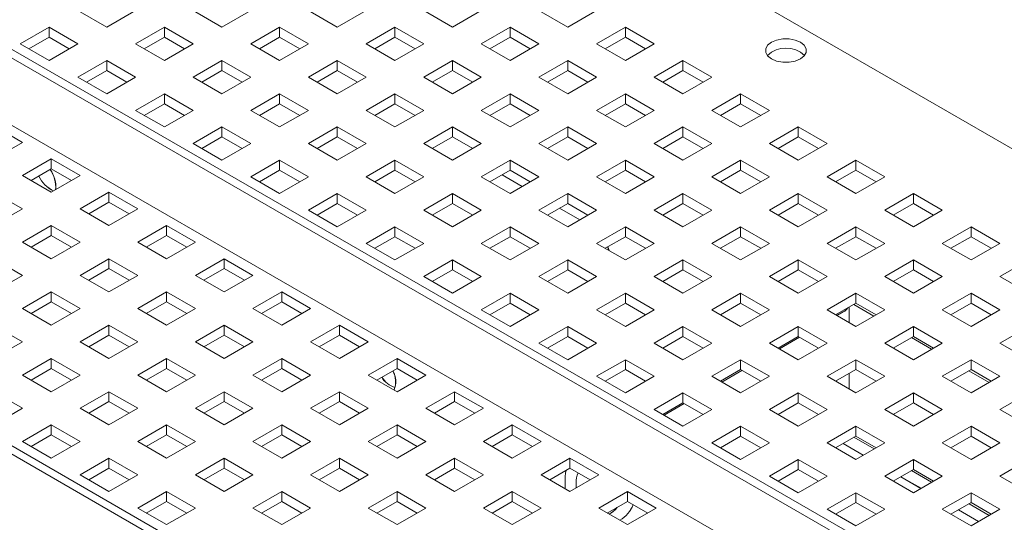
# Model space of a CAD drawing. Header units: inches. Extents: x 0 to 109, y 0 to 85.
# Tile 56 of 60: x 84.96 to 89.79, y 34.99 to 37.46. Entities that reach past the tile are written whole.
import ezdxf

# ---------------------------------------------------------------- set-up
doc = ezdxf.new("R2010")
doc.units = ezdxf.units.IN
doc.header["$MEASUREMENT"] = 0

msp = doc.modelspace()

# ---------------------------------------------------------------- linework, layer by layer
at = {"color": 7, "linetype": 'Continuous', "lineweight": 15, "ltscale": 5}
for p, q in [((82.7774, 40.8974), (94.9435, 33.8741)), ((92.5791, 32.8498), (80.9119, 39.5852)), ((80.9927, 39.5797), (92.66, 32.8443)), ((92.3378, 32.6583), (80.6705, 39.3937)), ((80.6705, 39.3936), (92.3378, 32.6582)), ((90.8934, 31.8766), (79.2261, 38.612)), ((79.307, 38.6065), (90.9742, 31.8711)), ((85.2475, 37.5023), (85.3889, 37.4207)), ((85.3889, 37.4207), (85.5303, 37.5023)), ((85.8132, 37.5023), (85.9546, 37.4207)), ((85.9546, 37.4207), (86.096, 37.5023)), ((86.3789, 37.5023), (86.5203, 37.4207)), ((86.5203, 37.4207), (86.6617, 37.5023)), ((86.9446, 37.5023), (87.086, 37.4207)), ((87.086, 37.4207), (87.2274, 37.5023)), ((87.5102, 37.5023), (87.6517, 37.4207)), ((87.6517, 37.4207), (87.7931, 37.5023)), ((85.1061, 37.4207), (84.9647, 37.339)), ((85.2475, 37.339), (85.1061, 37.4207)), ((85.1061, 37.3718), (85.1061, 37.4207)), ((85.6718, 37.4207), (85.5303, 37.339)), ((85.8132, 37.339), (85.6718, 37.4207)), ((85.6718, 37.3718), (85.6718, 37.4207)), ((86.2374, 37.4207), (86.096, 37.339)), ((86.3789, 37.339), (86.2374, 37.4207)), ((86.2374, 37.3718), (86.2374, 37.4207)), ((86.8031, 37.4207), (86.6617, 37.339)), ((86.9446, 37.339), (86.8031, 37.4207)), ((86.8031, 37.3718), (86.8031, 37.4207)), ((87.3688, 37.4207), (87.2274, 37.339)), ((87.5102, 37.339), (87.3688, 37.4207)), ((87.3688, 37.3718), (87.3688, 37.4207)), ((87.9345, 37.4207), (87.7931, 37.339)), ((88.0759, 37.339), (87.9345, 37.4207)), ((87.9345, 37.3718), (87.9345, 37.4207)), ((85.0069, 37.3146), (85.1061, 37.3718)), ((85.1061, 37.3718), (85.2052, 37.3146)), ((85.5726, 37.3146), (85.6718, 37.3718)), ((85.6718, 37.3718), (85.7709, 37.3146)), ((86.1383, 37.3146), (86.2374, 37.3718)), ((86.2374, 37.3718), (86.3366, 37.3146)), ((86.704, 37.3146), (86.8031, 37.3718)), ((86.8031, 37.3718), (86.9023, 37.3146)), ((87.2697, 37.3146), (87.3688, 37.3718)), ((87.3688, 37.3718), (87.4679, 37.3146)), ((87.8354, 37.3146), (87.9345, 37.3718)), ((87.9345, 37.3718), (88.0336, 37.3146)), ((84.9647, 37.339), (85.1061, 37.2574)), ((85.1061, 37.2574), (85.2475, 37.339)), ((85.5303, 37.339), (85.6718, 37.2574)), ((85.6718, 37.2574), (85.8132, 37.339)), ((86.096, 37.339), (86.2374, 37.2574)), ((86.2374, 37.2574), (86.3789, 37.339)), ((86.6617, 37.339), (86.8031, 37.2574)), ((86.8031, 37.2574), (86.9446, 37.339)), ((87.2274, 37.339), (87.3688, 37.2574)), ((87.3688, 37.2574), (87.5102, 37.339)), ((87.7931, 37.339), (87.9345, 37.2574)), ((87.9345, 37.2574), (88.0759, 37.339)), ((85.3889, 37.2574), (85.2475, 37.1757)), ((85.5303, 37.1757), (85.3889, 37.2574)), ((85.3889, 37.2086), (85.3889, 37.2574)), ((85.9546, 37.2574), (85.8132, 37.1757)), ((86.096, 37.1757), (85.9546, 37.2574)), ((85.9546, 37.2086), (85.9546, 37.2574)), ((86.5203, 37.2574), (86.3789, 37.1757)), ((86.6617, 37.1757), (86.5203, 37.2574)), ((86.5203, 37.2086), (86.5203, 37.2574)), ((87.086, 37.2574), (86.9446, 37.1757)), ((87.2274, 37.1757), (87.086, 37.2574)), ((87.086, 37.2086), (87.086, 37.2574)), ((87.6517, 37.2574), (87.5102, 37.1757)), ((87.7931, 37.1757), (87.6517, 37.2574)), ((87.6517, 37.2086), (87.6517, 37.2574)), ((88.2173, 37.2574), (88.0759, 37.1757)), ((88.3588, 37.1757), (88.2173, 37.2574)), ((88.2173, 37.2086), (88.2173, 37.2574)), ((85.2475, 37.1757), (85.3889, 37.0941)), ((85.2898, 37.1513), (85.3889, 37.2086)), ((85.3889, 37.2086), (85.488, 37.1513)), ((85.3889, 37.0941), (85.5303, 37.1757)), ((85.8132, 37.1757), (85.9546, 37.0941)), ((85.8555, 37.1513), (85.9546, 37.2086)), ((85.9546, 37.2086), (86.0537, 37.1513)), ((85.9546, 37.0941), (86.096, 37.1757)), ((86.3789, 37.1757), (86.5203, 37.0941)), ((86.4212, 37.1513), (86.5203, 37.2086)), ((86.5203, 37.2086), (86.6194, 37.1513)), ((86.5203, 37.0941), (86.6617, 37.1757)), ((86.9446, 37.1757), (87.086, 37.0941)), ((86.9868, 37.1513), (87.086, 37.2086)), ((87.086, 37.2086), (87.1851, 37.1513)), ((87.086, 37.0941), (87.2274, 37.1757)), ((87.5102, 37.1757), (87.6517, 37.0941)), ((87.5525, 37.1513), (87.6517, 37.2086)), ((87.6517, 37.2086), (87.7508, 37.1513)), ((87.6517, 37.0941), (87.7931, 37.1757)), ((88.0759, 37.1757), (88.2173, 37.0941)), ((88.1182, 37.1513), (88.2173, 37.2086)), ((88.2173, 37.2086), (88.3165, 37.1513)), ((88.2173, 37.0941), (88.3588, 37.1757)), ((85.6718, 37.0941), (85.5303, 37.0125)), ((85.8132, 37.0125), (85.6718, 37.0941)), ((85.6718, 37.0453), (85.6718, 37.0941)), ((86.2374, 37.0941), (86.096, 37.0125)), ((86.3789, 37.0125), (86.2374, 37.0941)), ((86.2374, 37.0453), (86.2374, 37.0941)), ((86.8031, 37.0941), (86.6617, 37.0125)), ((86.9446, 37.0125), (86.8031, 37.0941)), ((86.8031, 37.0453), (86.8031, 37.0941)), ((87.3688, 37.0941), (87.2274, 37.0125)), ((87.5102, 37.0125), (87.3688, 37.0941)), ((87.3688, 37.0453), (87.3688, 37.0941)), ((87.9345, 37.0941), (87.7931, 37.0125)), ((88.0759, 37.0125), (87.9345, 37.0941)), ((87.9345, 37.0453), (87.9345, 37.0941)), ((88.5002, 37.0941), (88.3588, 37.0125)), ((88.6416, 37.0125), (88.5002, 37.0941)), ((88.5002, 37.0453), (88.5002, 37.0941)), ((85.5726, 36.988), (85.6718, 37.0453)), ((85.6718, 37.0453), (85.7709, 36.988)), ((86.1383, 36.988), (86.2374, 37.0453)), ((86.2374, 37.0453), (86.3366, 36.988)), ((86.704, 36.988), (86.8031, 37.0453)), ((86.8031, 37.0453), (86.9023, 36.988)), ((87.2697, 36.988), (87.3688, 37.0453)), ((87.3688, 37.0453), (87.4679, 36.988)), ((87.8354, 36.988), (87.9345, 37.0453)), ((87.9345, 37.0453), (88.0336, 36.988)), ((88.4011, 36.988), (88.5002, 37.0453)), ((88.5002, 37.0453), (88.5993, 36.988)), ((85.5303, 37.0125), (85.6718, 36.9308)), ((85.6718, 36.9308), (85.8132, 37.0125)), ((86.096, 37.0125), (86.2374, 36.9308)), ((86.2374, 36.9308), (86.3789, 37.0125)), ((86.6617, 37.0125), (86.8031, 36.9308)), ((86.8031, 36.9308), (86.9446, 37.0125)), ((87.2274, 37.0125), (87.3688, 36.9308)), ((87.3688, 36.9308), (87.5102, 37.0125)), ((87.7931, 37.0125), (87.9345, 36.9308)), ((87.9345, 36.9308), (88.0759, 37.0125)), ((88.3588, 37.0125), (88.5002, 36.9308)), ((88.5002, 36.9308), (88.6416, 37.0125)), ((84.8338, 36.9369), (84.9753, 36.8553)), ((85.9546, 36.9308), (85.8132, 36.8492)), ((86.096, 36.8492), (85.9546, 36.9308)), ((85.9546, 36.882), (85.9546, 36.9308)), ((86.5203, 36.9308), (86.3789, 36.8492)), ((86.6617, 36.8492), (86.5203, 36.9308)), ((86.5203, 36.882), (86.5203, 36.9308)), ((87.086, 36.9308), (86.9446, 36.8492)), ((87.2274, 36.8492), (87.086, 36.9308)), ((87.086, 36.882), (87.086, 36.9308)), ((87.6517, 36.9308), (87.5102, 36.8492)), ((87.7931, 36.8492), (87.6517, 36.9308)), ((87.6517, 36.882), (87.6517, 36.9308)), ((88.2173, 36.9308), (88.0759, 36.8492)), ((88.3588, 36.8492), (88.2173, 36.9308)), ((88.2173, 36.882), (88.2173, 36.9308)), ((88.783, 36.9308), (88.6416, 36.8492)), ((88.9245, 36.8492), (88.783, 36.9308)), ((88.783, 36.882), (88.783, 36.9308)), ((85.8555, 36.8248), (85.9546, 36.882)), ((85.9546, 36.882), (86.0537, 36.8248)), ((86.4212, 36.8248), (86.5203, 36.882)), ((86.5203, 36.882), (86.6194, 36.8248)), ((86.9868, 36.8248), (87.086, 36.882)), ((87.086, 36.882), (87.1851, 36.8248)), ((87.5525, 36.8248), (87.6517, 36.882)), ((87.6517, 36.882), (87.7508, 36.8248)), ((88.1182, 36.8248), (88.2173, 36.882)), ((88.2173, 36.882), (88.3165, 36.8248)), ((88.6839, 36.8248), (88.783, 36.882)), ((88.783, 36.882), (88.8822, 36.8248)), ((84.9753, 36.8553), (84.8338, 36.7737)), ((85.8132, 36.8492), (85.9546, 36.7675)), ((85.9546, 36.7675), (86.096, 36.8492)), ((86.3789, 36.8492), (86.5203, 36.7675)), ((86.5203, 36.7675), (86.6617, 36.8492)), ((86.9446, 36.8492), (87.086, 36.7675)), ((87.086, 36.7675), (87.2274, 36.8492)), ((87.5102, 36.8492), (87.6517, 36.7675)), ((87.6517, 36.7675), (87.7931, 36.8492)), ((88.0759, 36.8492), (88.2173, 36.7675)), ((88.2173, 36.7675), (88.3588, 36.8492)), ((88.6416, 36.8492), (88.783, 36.7675)), ((88.783, 36.7675), (88.9245, 36.8492)), ((84.9753, 36.692), (85.1167, 36.7737)), ((85.1167, 36.7737), (85.2581, 36.692)), ((85.1167, 36.7737), (85.1167, 36.7248)), ((86.2374, 36.7675), (86.096, 36.6859)), ((86.3789, 36.6859), (86.2374, 36.7675)), ((86.2374, 36.7187), (86.2374, 36.7675)), ((86.8031, 36.7675), (86.6617, 36.6859)), ((86.9446, 36.6859), (86.8031, 36.7675)), ((86.8031, 36.7187), (86.8031, 36.7675)), ((87.3688, 36.7675), (87.2274, 36.6859)), ((87.5102, 36.6859), (87.3688, 36.7675)), ((87.3688, 36.7187), (87.3688, 36.7675)), ((87.9345, 36.7675), (87.7931, 36.6859)), ((88.0759, 36.6859), (87.9345, 36.7675)), ((87.9345, 36.7187), (87.9345, 36.7675)), ((88.5002, 36.7675), (88.3588, 36.6859)), ((88.6416, 36.6859), (88.5002, 36.7675)), ((88.5002, 36.7187), (88.5002, 36.7675)), ((89.0659, 36.7675), (88.9245, 36.6859)), ((89.2073, 36.6859), (89.0659, 36.7675)), ((89.0659, 36.7187), (89.0659, 36.7675)), ((85.1167, 36.6104), (84.9753, 36.692)), ((85.0176, 36.6676), (85.1167, 36.7248)), ((85.1167, 36.7248), (85.2158, 36.6676)), ((85.2581, 36.692), (85.1167, 36.6104)), ((86.096, 36.6859), (86.2374, 36.6043)), ((86.1383, 36.6615), (86.2374, 36.7187)), ((86.2374, 36.7187), (86.3366, 36.6615)), ((86.2374, 36.6043), (86.3789, 36.6859)), ((86.6617, 36.6859), (86.8031, 36.6043)), ((86.704, 36.6615), (86.8031, 36.7187)), ((86.8031, 36.7187), (86.9023, 36.6615)), ((86.8031, 36.6043), (86.9446, 36.6859)), ((87.2274, 36.6859), (87.3688, 36.6043)), ((87.2697, 36.6615), (87.3688, 36.7187)), ((87.4282, 36.6385), (87.3291, 36.6958)), ((87.3688, 36.7187), (87.4679, 36.6615)), ((87.3688, 36.6043), (87.5102, 36.6859)), ((87.7931, 36.6859), (87.9345, 36.6043)), ((87.8354, 36.6615), (87.9345, 36.7187)), ((87.9345, 36.7187), (88.0336, 36.6615)), ((87.9345, 36.6043), (88.0759, 36.6859)), ((88.3588, 36.6859), (88.5002, 36.6043)), ((88.4011, 36.6615), (88.5002, 36.7187)), ((88.5002, 36.7187), (88.5993, 36.6615)), ((88.5002, 36.6043), (88.6416, 36.6859)), ((88.9245, 36.6859), (89.0659, 36.6043)), ((88.9667, 36.6615), (89.0659, 36.7187)), ((89.0659, 36.7187), (89.165, 36.6615)), ((89.0659, 36.6043), (89.2073, 36.6859)), ((84.8338, 36.6104), (84.9753, 36.5287)), ((85.2581, 36.5287), (85.3995, 36.6104)), ((85.3995, 36.6104), (85.5409, 36.5287)), ((85.3995, 36.6104), (85.3995, 36.5616)), ((86.5203, 36.6043), (86.3789, 36.5226)), ((86.6617, 36.5226), (86.5203, 36.6043)), ((86.5203, 36.5554), (86.5203, 36.6043)), ((87.086, 36.6043), (86.9446, 36.5226)), ((87.2274, 36.5226), (87.086, 36.6043)), ((87.086, 36.5554), (87.086, 36.6043)), ((87.6517, 36.6043), (87.5102, 36.5226)), ((87.7931, 36.5226), (87.6517, 36.6043)), ((87.6517, 36.5554), (87.6517, 36.6043)), ((88.2173, 36.6043), (88.0759, 36.5226)), ((88.3588, 36.5226), (88.2173, 36.6043)), ((88.2173, 36.5554), (88.2173, 36.6043)), ((88.783, 36.6043), (88.6416, 36.5226)), ((88.9245, 36.5226), (88.783, 36.6043)), ((88.783, 36.5554), (88.783, 36.6043)), ((89.3487, 36.6043), (89.2073, 36.5226)), ((89.4901, 36.5226), (89.3487, 36.6043)), ((89.3487, 36.5554), (89.3487, 36.6043)), ((85.3004, 36.5043), (85.3995, 36.5616)), ((85.3995, 36.5616), (85.4987, 36.5043)), ((86.4212, 36.4982), (86.5203, 36.5554)), ((86.5203, 36.5554), (86.6194, 36.4982)), ((86.9868, 36.4982), (87.086, 36.5554)), ((87.086, 36.5554), (87.1851, 36.4982)), ((87.5525, 36.4982), (87.6517, 36.5554)), ((87.6517, 36.5554), (87.7508, 36.4982)), ((88.1182, 36.4982), (88.2173, 36.5554)), ((88.2173, 36.5554), (88.3165, 36.4982)), ((88.6839, 36.4982), (88.783, 36.5554)), ((88.783, 36.5554), (88.8822, 36.4982)), ((89.2496, 36.4982), (89.3487, 36.5554)), ((89.3487, 36.5554), (89.4478, 36.4982)), ((84.9753, 36.5287), (84.8338, 36.4471)), ((85.3995, 36.4471), (85.2581, 36.5287)), ((85.5409, 36.5287), (85.3995, 36.4471)), ((86.3789, 36.5226), (86.5203, 36.441)), ((86.5203, 36.441), (86.6617, 36.5226)), ((86.9446, 36.5226), (87.086, 36.441)), ((87.086, 36.441), (87.2274, 36.5226)), ((87.5102, 36.5226), (87.6517, 36.441)), ((87.711, 36.4753), (87.6119, 36.5325)), ((87.6517, 36.441), (87.7931, 36.5226)), ((88.0759, 36.5226), (88.2173, 36.441)), ((88.2173, 36.441), (88.3588, 36.5226)), ((88.6416, 36.5226), (88.783, 36.441)), ((88.783, 36.441), (88.9245, 36.5226)), ((89.2073, 36.5226), (89.3487, 36.441)), ((89.3487, 36.441), (89.4901, 36.5226)), ((84.9753, 36.3655), (85.1167, 36.4471)), ((85.1167, 36.4471), (85.2581, 36.3655)), ((85.1167, 36.4471), (85.1167, 36.3983)), ((85.5409, 36.3655), (85.6824, 36.4471)), ((85.6824, 36.4471), (85.8238, 36.3655)), ((85.6824, 36.4471), (85.6824, 36.3983)), ((86.8031, 36.441), (86.6617, 36.3593)), ((86.9446, 36.3593), (86.8031, 36.441)), ((86.8031, 36.3921), (86.8031, 36.441)), ((87.3688, 36.441), (87.2274, 36.3593)), ((87.5102, 36.3593), (87.3688, 36.441)), ((87.3688, 36.3921), (87.3688, 36.441)), ((87.9345, 36.441), (87.7931, 36.3593)), ((88.0759, 36.3593), (87.9345, 36.441)), ((87.9345, 36.3921), (87.9345, 36.441)), ((88.5002, 36.441), (88.3588, 36.3593)), ((88.6416, 36.3593), (88.5002, 36.441)), ((88.5002, 36.3921), (88.5002, 36.441)), ((89.0659, 36.441), (88.9245, 36.3593)), ((89.2073, 36.3593), (89.0659, 36.441)), ((89.0659, 36.3921), (89.0659, 36.441)), ((89.6316, 36.441), (89.4901, 36.3593)), ((89.773, 36.3593), (89.6316, 36.441)), ((89.6316, 36.3921), (89.6316, 36.441)), ((85.0176, 36.341), (85.1167, 36.3983)), ((85.1167, 36.3983), (85.2158, 36.341)), ((85.5832, 36.341), (85.6824, 36.3983)), ((85.6824, 36.3983), (85.7815, 36.341)), ((86.704, 36.3349), (86.8031, 36.3921)), ((86.8031, 36.3921), (86.9023, 36.3349)), ((87.2697, 36.3349), (87.3688, 36.3921)), ((87.3688, 36.3921), (87.4679, 36.3349)), ((87.8354, 36.3349), (87.9345, 36.3921)), ((87.9345, 36.3921), (88.0336, 36.3349)), ((88.4011, 36.3349), (88.5002, 36.3921)), ((88.5002, 36.3921), (88.5993, 36.3349)), ((88.9667, 36.3349), (89.0659, 36.3921)), ((89.0659, 36.3921), (89.165, 36.3349)), ((89.5324, 36.3349), (89.6316, 36.3921)), ((89.6316, 36.3921), (89.7307, 36.3349)), ((85.1167, 36.2838), (84.9753, 36.3655)), ((85.2581, 36.3655), (85.1167, 36.2838)), ((85.6824, 36.2838), (85.5409, 36.3655)), ((85.8238, 36.3655), (85.6824, 36.2838)), ((86.6617, 36.3593), (86.8031, 36.2777)), ((86.8031, 36.2777), (86.9446, 36.3593)), ((87.2274, 36.3593), (87.3688, 36.2777)), ((87.3688, 36.2777), (87.5102, 36.3593)), ((87.7931, 36.3593), (87.9345, 36.2777)), ((87.9345, 36.2777), (88.0759, 36.3593)), ((88.3588, 36.3593), (88.5002, 36.2777)), ((88.5002, 36.2777), (88.6416, 36.3593)), ((88.9245, 36.3593), (89.0659, 36.2777)), ((89.0659, 36.2777), (89.2073, 36.3593)), ((89.4901, 36.3593), (89.6316, 36.2777)), ((89.6316, 36.2777), (89.773, 36.3593)), ((84.8338, 36.2838), (84.9753, 36.2022)), ((85.2581, 36.2022), (85.3995, 36.2838)), ((85.3995, 36.2838), (85.5409, 36.2022)), ((85.3995, 36.2838), (85.3995, 36.235)), ((85.8238, 36.2022), (85.9652, 36.2838)), ((85.9652, 36.2838), (86.1066, 36.2022)), ((85.9652, 36.2838), (85.9652, 36.235)), ((87.086, 36.2777), (86.9446, 36.1961)), ((87.2274, 36.1961), (87.086, 36.2777)), ((87.086, 36.2289), (87.086, 36.2777)), ((87.6517, 36.2777), (87.5102, 36.1961)), ((87.7931, 36.1961), (87.6517, 36.2777)), ((87.6517, 36.2289), (87.6517, 36.2777)), ((88.2173, 36.2777), (88.0759, 36.1961)), ((88.3588, 36.1961), (88.2173, 36.2777)), ((88.2173, 36.2289), (88.2173, 36.2777)), ((88.783, 36.2777), (88.6416, 36.1961)), ((88.9245, 36.1961), (88.783, 36.2777)), ((88.783, 36.2289), (88.783, 36.2777)), ((89.3487, 36.2777), (89.2073, 36.1961)), ((89.4901, 36.1961), (89.3487, 36.2777)), ((89.3487, 36.2289), (89.3487, 36.2777)), ((89.9144, 36.2777), (89.773, 36.1961)), ((84.9753, 36.2022), (84.8338, 36.1205)), ((85.3995, 36.1205), (85.2581, 36.2022)), ((85.3004, 36.1778), (85.3995, 36.235)), ((85.3995, 36.235), (85.4987, 36.1778)), ((85.5409, 36.2022), (85.3995, 36.1205)), ((85.9652, 36.1205), (85.8238, 36.2022)), ((85.8661, 36.1778), (85.9652, 36.235)), ((85.9652, 36.235), (86.0643, 36.1778)), ((86.1066, 36.2022), (85.9652, 36.1205)), ((86.9868, 36.1716), (87.086, 36.2289)), ((87.086, 36.2289), (87.1851, 36.1716)), ((87.5525, 36.1716), (87.6517, 36.2289)), ((87.6517, 36.2289), (87.7508, 36.1716)), ((88.1182, 36.1716), (88.2173, 36.2289)), ((88.2173, 36.2289), (88.3165, 36.1716)), ((88.6839, 36.1716), (88.783, 36.2289)), ((88.783, 36.2289), (88.8822, 36.1716)), ((89.2496, 36.1716), (89.3487, 36.2289)), ((89.3487, 36.2289), (89.4478, 36.1716)), ((86.9446, 36.1961), (87.086, 36.1144)), ((87.086, 36.1144), (87.2274, 36.1961)), ((87.5102, 36.1961), (87.6517, 36.1144)), ((87.6517, 36.1144), (87.7931, 36.1961)), ((88.0759, 36.1961), (88.2173, 36.1144)), ((88.2173, 36.1144), (88.3588, 36.1961)), ((88.6416, 36.1961), (88.783, 36.1144)), ((88.783, 36.1144), (88.9245, 36.1961)), ((89.2073, 36.1961), (89.3487, 36.1144)), ((89.3487, 36.1144), (89.4901, 36.1961)), ((89.773, 36.1961), (89.9144, 36.1144)), ((84.9753, 36.0389), (85.1167, 36.1205)), ((85.1167, 36.1205), (85.2581, 36.0389)), ((85.1167, 36.1205), (85.1167, 36.0717)), ((85.5409, 36.0389), (85.6824, 36.1205)), ((85.6824, 36.1205), (85.8238, 36.0389)), ((85.6824, 36.1205), (85.6824, 36.0717)), ((86.1066, 36.0389), (86.2481, 36.1205)), ((86.2481, 36.1205), (86.3895, 36.0389)), ((86.2481, 36.1205), (86.2481, 36.0717)), ((87.3688, 36.1144), (87.2274, 36.0328)), ((87.5102, 36.0328), (87.3688, 36.1144)), ((87.3688, 36.0656), (87.3688, 36.1144)), ((87.9345, 36.1144), (87.7931, 36.0328)), ((88.0759, 36.0328), (87.9345, 36.1144)), ((87.9345, 36.0656), (87.9345, 36.1144)), ((88.5002, 36.1144), (88.3588, 36.0328)), ((88.6416, 36.0328), (88.5002, 36.1144)), ((88.5002, 36.0656), (88.5002, 36.1144)), ((89.0659, 36.1144), (88.9245, 36.0328)), ((89.2073, 36.0328), (89.0659, 36.1144)), ((89.0659, 36.0656), (89.0659, 36.1144)), ((89.6316, 36.1144), (89.4901, 36.0328)), ((89.773, 36.0328), (89.6316, 36.1144)), ((89.6316, 36.0656), (89.6316, 36.1144)), ((85.0176, 36.0145), (85.1167, 36.0717)), ((85.1167, 36.0717), (85.2158, 36.0145)), ((85.5832, 36.0145), (85.6824, 36.0717)), ((85.6824, 36.0717), (85.7815, 36.0145)), ((86.1489, 36.0145), (86.2481, 36.0717)), ((86.2481, 36.0717), (86.3472, 36.0145)), ((87.2697, 36.0084), (87.3688, 36.0656)), ((87.3688, 36.0656), (87.4679, 36.0084)), ((87.8354, 36.0084), (87.9345, 36.0656)), ((87.9345, 36.0656), (88.0336, 36.0084)), ((88.4011, 36.0084), (88.5002, 36.0656)), ((88.5002, 36.0656), (88.5993, 36.0084)), ((88.9667, 36.0084), (89.0659, 36.0656)), ((89.1546, 36.0024), (89.0555, 36.0596)), ((89.0659, 36.0656), (89.165, 36.0084)), ((89.5324, 36.0084), (89.6316, 36.0656)), ((89.6316, 36.0656), (89.7307, 36.0084)), ((85.1167, 35.9573), (84.9753, 36.0389)), ((85.2581, 36.0389), (85.1167, 35.9573)), ((85.6824, 35.9573), (85.5409, 36.0389)), ((85.8238, 36.0389), (85.6824, 35.9573)), ((86.2481, 35.9573), (86.1066, 36.0389)), ((86.3895, 36.0389), (86.2481, 35.9573)), ((87.2274, 36.0328), (87.3688, 35.9511)), ((87.3688, 35.9511), (87.5102, 36.0328)), ((87.7931, 36.0328), (87.9345, 35.9511)), ((87.9345, 35.9511), (88.0759, 36.0328)), ((88.3588, 36.0328), (88.5002, 35.9511)), ((88.5002, 35.9511), (88.6416, 36.0328)), ((88.9245, 36.0328), (89.0659, 35.9511)), ((88.9732, 36.0046), (89.0047, 36.0228)), ((88.9732, 36.0046), (89.004, 36.0224)), ((89.0324, 35.9704), (89.0324, 36.0463)), ((89.0659, 35.9511), (89.2073, 36.0328)), ((89.4901, 36.0328), (89.6316, 35.9511)), ((89.6316, 35.9511), (89.773, 36.0328)), ((84.8338, 35.9573), (84.9753, 35.8756)), ((85.2581, 35.8756), (85.3995, 35.9573)), ((85.3995, 35.9573), (85.5409, 35.8756)), ((85.3995, 35.9573), (85.3995, 35.9084)), ((85.8238, 35.8756), (85.9652, 35.9573)), ((85.9652, 35.9573), (86.1066, 35.8756)), ((85.9652, 35.9573), (85.9652, 35.9084)), ((86.3895, 35.8756), (86.5309, 35.9573)), ((86.5309, 35.9573), (86.6723, 35.8756)), ((86.5309, 35.9573), (86.5309, 35.9084)), ((87.6517, 35.9511), (87.5102, 35.8695)), ((87.7931, 35.8695), (87.6517, 35.9511)), ((87.6517, 35.9023), (87.6517, 35.9511)), ((88.2173, 35.9511), (88.0759, 35.8695)), ((88.3588, 35.8695), (88.2173, 35.9511)), ((88.2173, 35.9023), (88.2173, 35.9511)), ((88.783, 35.9511), (88.6416, 35.8695)), ((88.9245, 35.8695), (88.783, 35.9511)), ((88.783, 35.9023), (88.783, 35.9511)), ((89.3487, 35.9511), (89.2073, 35.8695)), ((89.4901, 35.8695), (89.3487, 35.9511)), ((89.3487, 35.9023), (89.3487, 35.9511)), ((89.9144, 35.9511), (89.773, 35.8695)), ((84.9753, 35.8756), (84.8338, 35.794)), ((85.3995, 35.794), (85.2581, 35.8756)), ((85.3004, 35.8512), (85.3995, 35.9084)), ((85.3995, 35.9084), (85.4987, 35.8512)), ((85.5409, 35.8756), (85.3995, 35.794)), ((85.9652, 35.794), (85.8238, 35.8756)), ((85.8661, 35.8512), (85.9652, 35.9084)), ((85.9652, 35.9084), (86.0643, 35.8512)), ((86.1066, 35.8756), (85.9652, 35.794)), ((86.5309, 35.794), (86.3895, 35.8756)), ((86.4318, 35.8512), (86.5309, 35.9084)), ((86.5309, 35.9084), (86.63, 35.8512)), ((86.6723, 35.8756), (86.5309, 35.794)), ((87.5102, 35.8695), (87.6517, 35.7878)), ((87.5525, 35.8451), (87.6517, 35.9023)), ((87.6517, 35.9023), (87.7508, 35.8451)), ((87.6517, 35.7878), (87.7931, 35.8695)), ((88.0759, 35.8695), (88.2173, 35.7878)), ((88.1182, 35.8451), (88.2173, 35.9023)), ((88.2173, 35.9023), (88.3165, 35.8451)), ((88.2173, 35.7878), (88.3588, 35.8695)), ((88.6416, 35.8695), (88.783, 35.7878)), ((88.6839, 35.8451), (88.783, 35.9023)), ((88.6904, 35.8413), (88.7895, 35.8986)), ((88.783, 35.9023), (88.8822, 35.8451)), ((88.783, 35.7878), (88.9245, 35.8695)), ((89.2073, 35.8695), (89.3487, 35.7878)), ((89.2496, 35.8451), (89.3487, 35.9023)), ((89.4375, 35.8391), (89.3384, 35.8963)), ((89.3487, 35.9023), (89.4478, 35.8451)), ((89.3487, 35.7878), (89.4901, 35.8695)), ((89.773, 35.8695), (89.9144, 35.7878)), ((84.9753, 35.7123), (85.1167, 35.794)), ((85.1167, 35.794), (85.2581, 35.7123)), ((85.1167, 35.794), (85.1167, 35.7451)), ((85.5409, 35.7123), (85.6824, 35.794)), ((85.6824, 35.794), (85.8238, 35.7123)), ((85.6824, 35.794), (85.6824, 35.7451)), ((86.1066, 35.7123), (86.2481, 35.794)), ((86.2481, 35.794), (86.3895, 35.7123)), ((86.2481, 35.794), (86.2481, 35.7451)), ((86.6723, 35.7123), (86.8137, 35.794)), ((86.8137, 35.794), (86.9552, 35.7123)), ((86.8137, 35.794), (86.8137, 35.7451)), ((87.9345, 35.7878), (87.7931, 35.7062)), ((88.0759, 35.7062), (87.9345, 35.7878)), ((87.9345, 35.739), (87.9345, 35.7878)), ((88.5002, 35.7878), (88.3588, 35.7062)), ((88.6416, 35.7062), (88.5002, 35.7878)), ((88.5002, 35.739), (88.5002, 35.7878)), ((89.0659, 35.7878), (88.9245, 35.7062)), ((89.2073, 35.7062), (89.0659, 35.7878)), ((89.0659, 35.739), (89.0659, 35.7878)), ((89.6316, 35.7878), (89.4901, 35.7062)), ((89.773, 35.7062), (89.6316, 35.7878)), ((89.6316, 35.739), (89.6316, 35.7878)), ((85.0176, 35.6879), (85.1167, 35.7451)), ((85.1167, 35.7451), (85.2158, 35.6879)), ((85.5832, 35.6879), (85.6824, 35.7451)), ((85.6824, 35.7451), (85.7815, 35.6879)), ((86.1489, 35.6879), (86.2481, 35.7451)), ((86.2481, 35.7451), (86.3472, 35.6879)), ((86.7146, 35.6879), (86.8137, 35.7451)), ((86.8137, 35.7451), (86.9129, 35.6879)), ((87.8354, 35.6818), (87.9345, 35.739)), ((87.9345, 35.739), (88.0336, 35.6818)), ((88.4011, 35.6818), (88.5002, 35.739)), ((88.4075, 35.6781), (88.5067, 35.7353)), ((88.5002, 35.739), (88.5993, 35.6818)), ((88.9667, 35.6818), (89.0659, 35.739)), ((89.0324, 35.6439), (89.0324, 35.7197)), ((89.0659, 35.739), (89.165, 35.6818)), ((89.5324, 35.6818), (89.6316, 35.739)), ((89.7203, 35.6758), (89.6212, 35.733)), ((89.6316, 35.739), (89.7307, 35.6818)), ((85.1167, 35.6307), (84.9753, 35.7123)), ((85.2581, 35.7123), (85.1167, 35.6307)), ((85.6824, 35.6307), (85.5409, 35.7123)), ((85.8238, 35.7123), (85.6824, 35.6307)), ((86.2481, 35.6307), (86.1066, 35.7123)), ((86.3895, 35.7123), (86.2481, 35.6307)), ((86.8137, 35.6307), (86.6723, 35.7123)), ((86.9552, 35.7123), (86.8137, 35.6307)), ((87.7931, 35.7062), (87.9345, 35.6246)), ((87.9345, 35.6246), (88.0759, 35.7062)), ((88.3588, 35.7062), (88.5002, 35.6246)), ((88.5002, 35.6246), (88.6416, 35.7062)), ((88.9245, 35.7062), (89.0659, 35.6246)), ((89.0659, 35.6246), (89.2073, 35.7062)), ((89.4901, 35.7062), (89.6316, 35.6246)), ((89.6316, 35.6246), (89.773, 35.7062)), ((84.8338, 35.6307), (84.9753, 35.549)), ((85.2581, 35.549), (85.3995, 35.6307)), ((85.3995, 35.6307), (85.5409, 35.549)), ((85.3995, 35.6307), (85.3995, 35.5819)), ((85.8238, 35.549), (85.9652, 35.6307)), ((85.9652, 35.6307), (86.1066, 35.549)), ((85.9652, 35.6307), (85.9652, 35.5819)), ((86.3895, 35.549), (86.5309, 35.6307)), ((86.5309, 35.6307), (86.6723, 35.549)), ((86.5309, 35.6307), (86.5309, 35.5819)), ((86.9552, 35.549), (87.0966, 35.6307)), ((87.0966, 35.6307), (87.238, 35.549)), ((87.0966, 35.6307), (87.0966, 35.5819)), ((88.2173, 35.6246), (88.0759, 35.5429)), ((88.3588, 35.5429), (88.2173, 35.6246)), ((88.2173, 35.5757), (88.2173, 35.6246)), ((88.783, 35.6246), (88.6416, 35.5429)), ((88.9245, 35.5429), (88.783, 35.6246)), ((88.783, 35.5757), (88.783, 35.6246)), ((89.3487, 35.6246), (89.2073, 35.5429)), ((89.4901, 35.5429), (89.3487, 35.6246)), ((89.3487, 35.5757), (89.3487, 35.6246)), ((89.9144, 35.6246), (89.773, 35.5429)), ((85.3004, 35.5246), (85.3995, 35.5819)), ((85.3995, 35.5819), (85.4987, 35.5246)), ((85.8661, 35.5246), (85.9652, 35.5819)), ((85.9652, 35.5819), (86.0643, 35.5246)), ((86.4318, 35.5246), (86.5309, 35.5819)), ((86.5309, 35.5819), (86.63, 35.5246)), ((86.9975, 35.5246), (87.0966, 35.5819)), ((87.0966, 35.5819), (87.1957, 35.5246)), ((88.1182, 35.5185), (88.2173, 35.5757)), ((88.1247, 35.5148), (88.2238, 35.572)), ((88.2173, 35.5757), (88.3165, 35.5185)), ((88.6839, 35.5185), (88.783, 35.5757)), ((88.783, 35.5757), (88.8822, 35.5185)), ((89.2496, 35.5185), (89.3487, 35.5757)), ((89.3487, 35.5757), (89.4478, 35.5185)), ((84.9753, 35.549), (84.8338, 35.4674)), ((85.3995, 35.4674), (85.2581, 35.549)), ((85.5409, 35.549), (85.3995, 35.4674)), ((85.9652, 35.4674), (85.8238, 35.549)), ((86.1066, 35.549), (85.9652, 35.4674)), ((86.5309, 35.4674), (86.3895, 35.549)), ((86.6723, 35.549), (86.5309, 35.4674)), ((87.0966, 35.4674), (86.9552, 35.549)), ((87.238, 35.549), (87.0966, 35.4674)), ((88.0759, 35.5429), (88.2173, 35.4613)), ((88.2173, 35.4613), (88.3588, 35.5429)), ((88.6416, 35.5429), (88.783, 35.4613)), ((88.783, 35.4613), (88.9245, 35.5429)), ((89.2073, 35.5429), (89.3487, 35.4613)), ((89.3487, 35.4613), (89.4901, 35.5429)), ((89.773, 35.5429), (89.9144, 35.4613)), ((84.9753, 35.3858), (85.1167, 35.4674)), ((85.1167, 35.4674), (85.2581, 35.3858)), ((85.1167, 35.4674), (85.1167, 35.4186)), ((85.5409, 35.3858), (85.6824, 35.4674)), ((85.6824, 35.4674), (85.8238, 35.3858)), ((85.6824, 35.4674), (85.6824, 35.4186)), ((86.1066, 35.3858), (86.2481, 35.4674)), ((86.2481, 35.4674), (86.3895, 35.3858)), ((86.2481, 35.4674), (86.2481, 35.4186)), ((86.6723, 35.3858), (86.8137, 35.4674)), ((86.8137, 35.4674), (86.9552, 35.3858)), ((86.8137, 35.4674), (86.8137, 35.4186)), ((87.238, 35.3858), (87.3794, 35.4674)), ((87.3794, 35.4674), (87.5208, 35.3858)), ((87.3794, 35.4674), (87.3794, 35.4186)), ((88.5002, 35.4613), (88.3588, 35.3796)), ((88.6416, 35.3796), (88.5002, 35.4613)), ((88.5002, 35.4125), (88.5002, 35.4613)), ((89.0659, 35.4613), (88.9245, 35.3796)), ((89.2073, 35.3796), (89.0659, 35.4613)), ((89.0659, 35.4125), (89.0659, 35.4613)), ((89.6316, 35.4613), (89.4901, 35.3796)), ((89.773, 35.3796), (89.6316, 35.4613)), ((89.6316, 35.4125), (89.6316, 35.4613)), ((85.1167, 35.3041), (84.9753, 35.3858)), ((85.0176, 35.3614), (85.1167, 35.4186)), ((85.1167, 35.4186), (85.2158, 35.3614)), ((85.2581, 35.3858), (85.1167, 35.3041)), ((85.6824, 35.3041), (85.5409, 35.3858)), ((85.5832, 35.3614), (85.6824, 35.4186)), ((85.6824, 35.4186), (85.7815, 35.3614)), ((85.8238, 35.3858), (85.6824, 35.3041)), ((86.2481, 35.3041), (86.1066, 35.3858)), ((86.1489, 35.3614), (86.2481, 35.4186)), ((86.2481, 35.4186), (86.3472, 35.3614)), ((86.3895, 35.3858), (86.2481, 35.3041)), ((86.8137, 35.3041), (86.6723, 35.3858)), ((86.7146, 35.3614), (86.8137, 35.4186)), ((86.8137, 35.4186), (86.9129, 35.3614)), ((86.9552, 35.3858), (86.8137, 35.3041)), ((87.3794, 35.3041), (87.238, 35.3858)), ((87.2803, 35.3614), (87.3794, 35.4186)), ((87.3794, 35.4186), (87.4786, 35.3614)), ((87.5208, 35.3858), (87.3794, 35.3041)), ((88.3588, 35.3796), (88.5002, 35.298)), ((88.4011, 35.3552), (88.5002, 35.4125)), ((88.5002, 35.4125), (88.5993, 35.3552)), ((88.5002, 35.298), (88.6416, 35.3796)), ((88.9245, 35.3796), (89.0659, 35.298)), ((88.9667, 35.3552), (89.0659, 35.4125)), ((89.155, 35.3495), (89.0559, 35.4067)), ((89.1557, 35.3499), (89.0566, 35.4071)), ((89.0659, 35.4125), (89.165, 35.3552)), ((89.0659, 35.298), (89.2073, 35.3796)), ((89.4901, 35.3796), (89.6316, 35.298)), ((89.5324, 35.3552), (89.6316, 35.4125)), ((89.6316, 35.4125), (89.7307, 35.3552)), ((89.6316, 35.298), (89.773, 35.3796)), ((89.0031, 35.3762), (89.1022, 35.319)), ((89.0038, 35.3766), (89.1029, 35.3194)), ((85.2581, 35.2225), (85.3995, 35.3041)), ((85.3995, 35.3041), (85.5409, 35.2225)), ((85.3995, 35.3041), (85.3995, 35.2553)), ((85.8238, 35.2225), (85.9652, 35.3041)), ((85.9652, 35.3041), (86.1066, 35.2225)), ((85.9652, 35.3041), (85.9652, 35.2553)), ((86.3895, 35.2225), (86.5309, 35.3041)), ((86.5309, 35.3041), (86.6723, 35.2225)), ((86.5309, 35.3041), (86.5309, 35.2553)), ((86.9552, 35.2225), (87.0966, 35.3041)), ((87.0966, 35.3041), (87.238, 35.2225)), ((87.0966, 35.3041), (87.0966, 35.2553)), ((87.5208, 35.2225), (87.6623, 35.3041)), ((87.6623, 35.3041), (87.8037, 35.2225)), ((87.6623, 35.3041), (87.6623, 35.2553)), ((88.783, 35.298), (88.6416, 35.2164)), ((88.9245, 35.2164), (88.783, 35.298)), ((88.783, 35.2492), (88.783, 35.298)), ((89.3487, 35.298), (89.2073, 35.2164)), ((89.4901, 35.2164), (89.3487, 35.298)), ((89.3487, 35.2492), (89.3487, 35.298)), ((89.9144, 35.298), (89.773, 35.2164)), ((85.3004, 35.1981), (85.3995, 35.2553)), ((85.3995, 35.2553), (85.4987, 35.1981)), ((85.8661, 35.1981), (85.9652, 35.2553)), ((85.9652, 35.2553), (86.0643, 35.1981)), ((86.4318, 35.1981), (86.5309, 35.2553)), ((86.5309, 35.2553), (86.63, 35.1981)), ((86.9975, 35.1981), (87.0966, 35.2553)), ((87.0966, 35.2553), (87.1957, 35.1981)), ((87.5631, 35.1981), (87.6623, 35.2553)), ((87.6623, 35.2553), (87.7614, 35.1981)), ((88.6839, 35.1919), (88.783, 35.2492)), ((88.783, 35.2492), (88.8822, 35.1919)), ((89.2496, 35.1919), (89.3487, 35.2492)), ((89.4379, 35.1862), (89.3387, 35.2434)), ((89.4386, 35.1866), (89.3395, 35.2438)), ((89.3487, 35.2492), (89.4478, 35.1919)), ((85.3995, 35.1408), (85.2581, 35.2225)), ((85.5409, 35.2225), (85.3995, 35.1408)), ((85.9652, 35.1408), (85.8238, 35.2225)), ((86.1066, 35.2225), (85.9652, 35.1408)), ((86.5309, 35.1408), (86.3895, 35.2225)), ((86.6723, 35.2225), (86.5309, 35.1408)), ((87.0966, 35.1408), (86.9552, 35.2225)), ((87.238, 35.2225), (87.0966, 35.1408)), ((87.6623, 35.1408), (87.5208, 35.2225)), ((87.6395, 35.154), (87.6395, 35.214)), ((87.8037, 35.2225), (87.6623, 35.1408)), ((88.6416, 35.2164), (88.783, 35.1347)), ((88.783, 35.1347), (88.9245, 35.2164)), ((89.2073, 35.2164), (89.3487, 35.1347)), ((89.2859, 35.2129), (89.3851, 35.1557)), ((89.2866, 35.2133), (89.3858, 35.1561)), ((89.3487, 35.1347), (89.4901, 35.2164)), ((89.773, 35.2164), (89.9144, 35.1347)), ((85.5409, 35.0592), (85.6824, 35.1408)), ((85.6824, 35.1408), (85.8238, 35.0592)), ((85.6824, 35.1408), (85.6824, 35.092)), ((86.1066, 35.0592), (86.2481, 35.1408)), ((86.2481, 35.1408), (86.3895, 35.0592)), ((86.2481, 35.1408), (86.2481, 35.092)), ((86.6723, 35.0592), (86.8137, 35.1408)), ((86.8137, 35.1408), (86.9552, 35.0592)), ((86.8137, 35.1408), (86.8137, 35.092)), ((87.238, 35.0592), (87.3794, 35.1408)), ((87.3794, 35.1408), (87.5208, 35.0592)), ((87.3794, 35.1408), (87.3794, 35.092)), ((87.6923, 35.1582), (87.6923, 35.1835)), ((87.8037, 35.0592), (87.9451, 35.1408)), ((87.9451, 35.1408), (88.0865, 35.0592)), ((87.9451, 35.1408), (87.9451, 35.092)), ((85.5832, 35.0348), (85.6824, 35.092)), ((85.6824, 35.092), (85.7815, 35.0348)), ((86.1489, 35.0348), (86.2481, 35.092)), ((86.2481, 35.092), (86.3472, 35.0348)), ((86.7146, 35.0348), (86.8137, 35.092)), ((86.8137, 35.092), (86.9129, 35.0348)), ((87.2803, 35.0348), (87.3794, 35.092)), ((87.3794, 35.092), (87.4786, 35.0348)), ((87.846, 35.0348), (87.9451, 35.092)), ((87.9451, 35.092), (88.0442, 35.0348)), ((89.0659, 35.1347), (88.9245, 35.0531)), ((89.2073, 35.0531), (89.0659, 35.1347)), ((89.0659, 35.0859), (89.0659, 35.1347)), ((89.6316, 35.1347), (89.4901, 35.0531)), ((89.773, 35.0531), (89.6316, 35.1347)), ((89.6316, 35.0859), (89.6316, 35.1347)), ((85.6824, 34.9776), (85.5409, 35.0592)), ((85.8238, 35.0592), (85.6824, 34.9776)), ((86.2481, 34.9776), (86.1066, 35.0592)), ((86.3895, 35.0592), (86.2481, 34.9776)), ((86.8137, 34.9776), (86.6723, 35.0592)), ((86.9552, 35.0592), (86.8137, 34.9776)), ((87.3794, 34.9776), (87.238, 35.0592)), ((87.5208, 35.0592), (87.3794, 34.9776)), ((87.9451, 34.9776), (87.8037, 35.0592)), ((88.0865, 35.0592), (87.9451, 34.9776)), ((88.9245, 35.0531), (89.0659, 34.9714)), ((88.9667, 35.0287), (89.0659, 35.0859)), ((89.0659, 35.0859), (89.165, 35.0287)), ((89.0659, 34.9714), (89.2073, 35.0531)), ((89.4901, 35.0531), (89.6316, 34.9714)), ((89.5324, 35.0287), (89.6316, 35.0859)), ((89.5688, 35.0496), (89.6679, 34.9924)), ((89.5695, 35.0501), (89.6686, 34.9928)), ((89.7207, 35.0229), (89.6216, 35.0801)), ((89.7214, 35.0233), (89.6223, 35.0805)), ((89.6316, 35.0859), (89.7307, 35.0287)), ((89.6316, 34.9714), (89.773, 35.0531))]:
    msp.add_line(p, q, dxfattribs=at)
at = {"color": 7, "linetype": 'Continuous', "lineweight": 15, "ltscale": 5, "flags": 128}
for points in [[(88.7936, 37.3472), (88.8121, 37.3325), (88.8218, 37.3152), (88.8218, 37.2971), (88.8121, 37.2798), (88.7936, 37.2651), (88.7682, 37.2545), (88.7383, 37.2489), (88.7069, 37.2489), (88.6769, 37.2545), (88.6515, 37.2651), (88.633, 37.2798), (88.6233, 37.2971), (88.6233, 37.3152), (88.633, 37.3325), (88.6515, 37.3472), (88.6769, 37.3579), (88.7069, 37.3635), (88.7383, 37.3635), (88.7682, 37.3579), (88.7936, 37.3472)], [(87.854, 36.3242), (87.8491, 36.3382), (87.8476, 36.342)], [(87.855, 36.3236), (87.8498, 36.3386), (87.8483, 36.3424)], [(87.6395, 35.214), (87.6409, 35.2307), (87.6438, 35.2447)]]:
    msp.add_lwpolyline(points, dxfattribs=at)
at = {"color": 7, "linetype": 'Continuous', "lineweight": 15, "ltscale": 25}
for centre, radius, start, end in [((88.7226, 37.1864), 0.1319, 46.2702, 133.7298), ((85.1913, 36.7523), 0.1498, 204.8047, 244.8266), ((85.192, 36.7527), 0.1498, 204.8047, 244.8266), ((84.9909, 36.6359), 0.1475, 354.8473, 35.5106), ((84.9916, 36.6363), 0.1475, 354.8473, 35.5106), ((88.9745, 36.077), 0.062, 298.3462, 326.4699), ((88.9753, 36.0774), 0.062, 298.3462, 326.4699), ((86.698, 35.6798), 0.1089, 338.0657, 29.318), ((86.6993, 35.6804), 0.1084, 337.514, 29.3962), ((86.8402, 35.7657), 0.1202, 212.1985, 252.504), ((86.8412, 35.7664), 0.1206, 212.2449, 252.1412), ((87.8249, 35.1806), 0.1326, 157.1914, 178.7351), ((87.7974, 35.1384), 0.1228, 297.7788, 321.7853), ((87.7963, 35.1384), 0.1233, 298.2429, 321.7512), ((87.8316, 35.1295), 0.1508, 300.2206, 339.2534), ((87.8328, 35.1296), 0.1502, 299.8143, 339.0371)]:
    msp.add_arc(centre, radius, start, end, dxfattribs=at)

doc.saveas('drawing.dxf')
